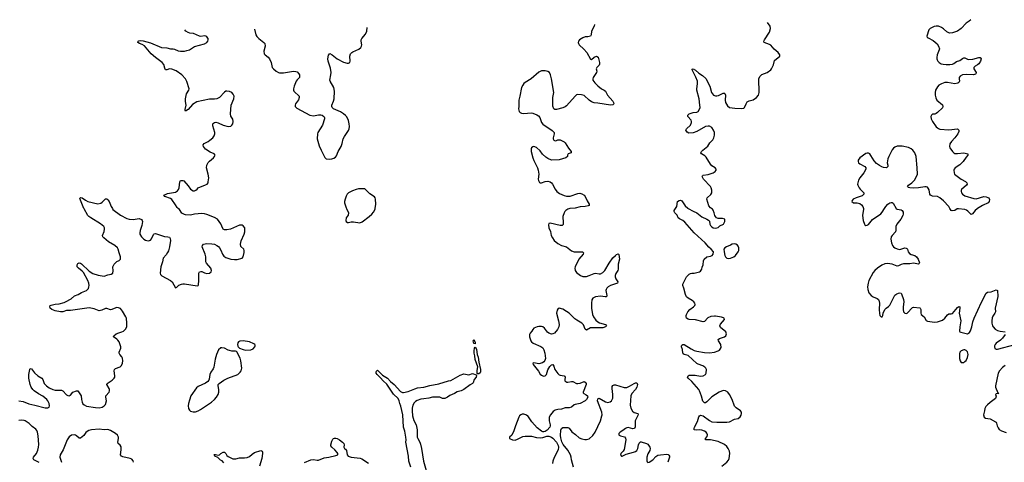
# Model space of a CAD drawing. Header units: inches. Extents: x 1771465 to 1971076, y 472029 to 643563.
# Tile 78 of 127: x 1832641 to 1848358, y 635950 to 643012. Entities that reach past the tile are written whole.
import ezdxf

# ---------------------------------------------------------------- set-up
doc = ezdxf.new("R2010")
doc.units = ezdxf.units.IN
doc.header["$MEASUREMENT"] = 0
for name, color, linetype in [('B8633', 7, 'Continuous'), ('B8634', 7, 'Continuous'), ('B8643', 7, 'Continuous'), ('B8644', 7, 'Continuous')]:
    doc.layers.add(name, color=color, linetype=linetype)

msp = doc.modelspace()

# ---------------------------------------------------------------- linework, layer by layer
at = {"layer": 'B8633', "color": 6}
for points, elevation in [([(1832630, 636930), (1832699, 636919), (1832785, 636885), (1832883, 636863), (1833050, 636818), (1833090, 636820), (1833110, 636830), (1833117, 636850), (1833111, 636890), (1833091, 636930), (1833073, 636950), (1833010, 637007), (1832942, 637042), (1832871, 637090), (1832850, 637110), (1832824, 637150), (1832809, 637190), (1832788, 637290), (1832788, 637352), (1832801, 637430), (1832810, 637445), (1832830, 637441), (1832878, 637378), (1832929, 637329), (1832993, 637290), (1833009, 637269), (1833031, 637210), (1833067, 637170), (1833110, 637138), (1833170, 637112), (1833210, 637101), (1833310, 637099), (1833328, 637088), (1833390, 637029), (1833410, 637015), (1833430, 637012), (1833450, 637023), (1833492, 637068), (1833550, 637093), (1833570, 637093), (1833620, 637010), (1833626, 636950), (1833636, 636910), (1833650, 636885), (1833668, 636868), (1833710, 636848), (1833850, 636824), (1833910, 636821), (1833955, 636830), (1833990, 636849), (1834010, 636873), (1834027, 636930), (1834015, 636990), (1834018, 637010), (1834067, 637070), (1834074, 637090), (1834075, 637110), (1834068, 637130), (1834034, 637190), (1834039, 637210), (1834119, 637261), (1834149, 637291), (1834158, 637310), (1834160, 637330), (1834148, 637410), (1834152, 637430), (1834172, 637448), (1834246, 637474), (1834266, 637494), (1834283, 637530), (1834289, 637570), (1834283, 637610), (1834272, 637632), (1834238, 637670), (1834230, 637690), (1834231, 637710), (1834255, 637770), (1834256, 637790), (1834247, 637827), (1834229, 637870), (1834210, 637898), (1834190, 637917), (1834140, 637950), (1834146, 637970), (1834180, 638000), (1834222, 638018), (1834270, 638030), (1834296, 638044), (1834330, 638073), (1834349, 638110), (1834353, 638170), (1834345, 638250), (1834337, 638270), (1834282, 638362), (1834250, 638402), (1834217, 638417), (1834190, 638418), (1834150, 638406), (1834113, 638387), (1834090, 638382), (1834030, 638403), (1834010, 638403), (1833950, 638375), (1833910, 638368), (1833830, 638400), (1833750, 638414), (1833451, 638371), (1833390, 638372), (1833330, 638353), (1833293, 638353), (1833210, 638368), (1833153, 638390), (1833129, 638410), (1833122, 638430), (1833129, 638450), (1833143, 638457), (1833206, 638474), (1833270, 638480), (1833350, 638498), (1833372, 638508), (1833461, 638559), (1833516, 638604), (1833574, 638626), (1833630, 638657), (1833706, 638690), (1833738, 638722), (1833747, 638750), (1833748, 638772), (1833744, 638810), (1833731, 638850), (1833659, 638979), (1833640, 639000), (1833579, 639050), (1833561, 639070), (1833557, 639103), (1833570, 639124), (1833590, 639131), (1833610, 639129), (1833630, 639118), (1833750, 639002), (1833810, 638964), (1833895, 638935), (1833990, 638920), (1834050, 638940), (1834102, 638950), (1834129, 638970), (1834134, 639006), (1834130, 639070), (1834147, 639110), (1834190, 639153), (1834229, 639170), (1834252, 639190), (1834252, 639230), (1834229, 639291), (1834214, 639350), (1834203, 639370), (1834158, 639410), (1834058, 639470), (1833982, 639530), (1833966, 639550), (1833964, 639570), (1833988, 639632), (1833997, 639670), (1833997, 639690), (1833985, 639710), (1833930, 639757), (1833776, 639850), (1833747, 639870), (1833728, 639890), (1833670, 639992), (1833667, 640000)], 400), ([(1834120, 640000), (1834130, 639982), (1834250, 639894), (1834350, 639842), (1834390, 639829), (1834450, 639826), (1834550, 639839), (1834585, 639825), (1834598, 639810), (1834603, 639790), (1834590, 639730), (1834563, 639650), (1834558, 639610), (1834561, 639590), (1834583, 639550), (1834600, 639530), (1834623, 639510), (1834650, 639496), (1834690, 639486), (1834712, 639488), (1834730, 639495), (1834746, 639514), (1834776, 639584), (1834790, 639598), (1834810, 639602), (1834950, 639553), (1835008, 639548), (1835030, 639541), (1835041, 639521), (1835046, 639490), (1835034, 639390), (1835015, 639325), (1835001, 639299), (1834977, 639263), (1834930, 639210), (1834919, 639150), (1834895, 639070), (1834886, 638970), (1834890, 638949), (1834910, 638925), (1835048, 638850), (1835074, 638830), (1835130, 638735), (1835150, 638743), (1835184, 638777), (1835226, 638794), (1835244, 638796), (1835270, 638797), (1835473, 638767), (1835489, 638771), (1835496, 638784), (1835502, 638850), (1835502, 638970), (1835511, 638989), (1835530, 638997), (1835550, 638994), (1835590, 638975), (1835630, 638964), (1835670, 638970), (1835699, 638990), (1835702, 639010), (1835691, 639050), (1835624, 639130), (1835614, 639150), (1835614, 639230), (1835603, 639270), (1835554, 639390), (1835557, 639410), (1835577, 639430), (1835630, 639440), (1835710, 639438), (1835750, 639430), (1835790, 639410), (1835814, 639394), (1835830, 639373), (1835850, 639336), (1835876, 639270), (1835899, 639239), (1835930, 639219), (1836010, 639193), (1836070, 639184), (1836110, 639186), (1836190, 639208), (1836207, 639230), (1836224, 639296), (1836225, 639330), (1836219, 639350), (1836172, 639392), (1836164, 639430), (1836176, 639484), (1836225, 639590), (1836235, 639630), (1836237, 639657), (1836233, 639690), (1836210, 639725), (1836190, 639736), (1836150, 639735), (1836008, 639672), (1835950, 639661), (1835910, 639662), (1835891, 639671), (1835882, 639682), (1835850, 639757), (1835799, 639830), (1835750, 639855), (1835630, 639904), (1835590, 639917), (1835550, 639921), (1835431, 639909), (1835370, 639896), (1835290, 639897), (1835270, 639903), (1835228, 639928), (1835190, 639985), (1835172, 640000)], 400), ([(1837858, 640000), (1837888, 639930), (1837884, 639896), (1837855, 639850), (1837848, 639810), (1837851, 639790), (1837876, 639776), (1837890, 639775), (1837934, 639786), (1837970, 639788), (1838070, 639772), (1838110, 639789), (1838218, 639870), (1838262, 639910), (1838290, 639942), (1838315, 639990), (1838317, 640000)], 400), ([(1838883, 635870), (1838853, 635970), (1838850, 636050), (1838806, 636270), (1838809, 636311), (1838806, 636350), (1838789, 636449), (1838768, 636510), (1838758, 636710), (1838727, 636847), (1838710, 636890), (1838701, 636930), (1838681, 636970), (1838610, 637038), (1838499, 637199), (1838442, 637250), (1838400, 637300), (1838345, 637350), (1838332, 637370), (1838331, 637389), (1838336, 637404), (1838350, 637419), (1838370, 637406), (1838430, 637343), (1838510, 637291), (1838560, 637240), (1838618, 637190), (1838719, 637079), (1838750, 637063), (1838770, 637063), (1838842, 637078), (1838950, 637123), (1838990, 637136), (1839091, 637149), (1839190, 637174), (1839330, 637200), (1839484, 637250), (1839523, 637257), (1839670, 637339), (1839730, 637361), (1839810, 637346), (1839870, 637369), (1839928, 637348), (1839934, 637334), (1839926, 637310), (1839896, 637270), (1839882, 637218), (1839870, 637206), (1839830, 637185), (1839730, 637110), (1839688, 637092), (1839623, 637077), (1839581, 637050), (1839506, 637014), (1839470, 636988), (1839430, 636970), (1839390, 636970), (1839347, 636987), (1839290, 636992), (1839230, 636987), (1839170, 636971), (1839090, 636964), (1839045, 636955), (1838986, 636934), (1838961, 636919), (1838940, 636900), (1838919, 636861), (1838908, 636812), (1838905, 636770), (1838913, 636693), (1838935, 636615), (1838972, 636548), (1838986, 636470), (1838988, 636350), (1838994, 636330), (1839030, 636270), (1839041, 636241), (1839056, 636170), (1839087, 635967), (1839159, 635710)], 300), ([(1832950, 635949), (1832868, 635988), (1832854, 636010), (1832864, 636030), (1832910, 636090), (1832930, 636142), (1832942, 636190), (1832946, 636234), (1832935, 636375), (1832926, 636430), (1832917, 636457), (1832900, 636480), (1832840, 636520), (1832790, 636570), (1832730, 636610), (1832710, 636618), (1832670, 636622), (1832630, 636618)], 400), ([(1834457, 635950), (1834450, 635975), (1834430, 635999), (1834405, 636010), (1834290, 636038), (1834265, 636050), (1834250, 636070), (1834261, 636150), (1834259, 636199), (1834245, 636225), (1834212, 636252), (1834208, 636270), (1834219, 636330), (1834218, 636350), (1834203, 636383), (1834173, 636410), (1834090, 636460), (1834050, 636473), (1833990, 636470), (1833910, 636479), (1833788, 636470), (1833743, 636457), (1833716, 636444), (1833696, 636424), (1833663, 636377), (1833610, 636335), (1833590, 636337), (1833550, 636371), (1833530, 636383), (1833510, 636388), (1833470, 636384), (1833430, 636354), (1833398, 636310), (1833335, 636150), (1833289, 636070), (1833284, 636030), (1833311, 635950)], 400), ([(1837190, 635945), (1837290, 635988), (1837330, 635994), (1837390, 635983), (1837410, 635984), (1837501, 636019), (1837575, 636030), (1837690, 636058), (1837720, 636070), (1837720, 636090), (1837710, 636105), (1837670, 636149), (1837622, 636190), (1837608, 636212), (1837608, 636230), (1837624, 636290), (1837640, 636320), (1837650, 636330), (1837665, 636335), (1837690, 636333), (1837710, 636328), (1837745, 636310), (1837796, 636270), (1837813, 636250), (1837819, 636230), (1837817, 636190), (1837828, 636170), (1837841, 636161), (1837856, 636136), (1837869, 636070), (1837887, 636050), (1837930, 636034), (1838075, 636015), (1838105, 636005), (1838210, 635935)], 300), ([(1835900, 635940), (1835872, 635972), (1835846, 635986), (1835805, 636025), (1835758, 636050), (1835743, 636070), (1835750, 636075), (1835766, 636074), (1835810, 636065), (1835830, 636071), (1835850, 636091), (1835887, 636113), (1835910, 636111), (1835930, 636091), (1835950, 636061), (1835970, 636043), (1836046, 636006), (1836090, 636005), (1836150, 636020), (1836230, 636019), (1836274, 636026), (1836310, 636044), (1836350, 636081), (1836390, 636107), (1836490, 636141), (1836510, 636130), (1836518, 636110), (1836518, 636090), (1836507, 636010), (1836471, 635889)], 300)]:
    msp.add_lwpolyline(points, dxfattribs=dict(at, elevation=elevation))
for points, elevation in [([(1836210, 637889), (1836157, 637883), (1836133, 637870), (1836124, 637856), (1836120, 637830), (1836124, 637804), (1836130, 637790), (1836150, 637770), (1836209, 637749), (1836250, 637741), (1836330, 637745), (1836370, 637762), (1836395, 637790), (1836401, 637810), (1836399, 637819), (1836395, 637830), (1836380, 637840), (1836310, 637871)], 400), ([(1839910, 637842), (1839890, 637844), (1839878, 637890), (1839890, 637907), (1839910, 637862)], 300), ([(1835870, 637779), (1835850, 637777), (1835817, 637743), (1835784, 637670), (1835762, 637598), (1835741, 637470), (1835730, 637444), (1835690, 637389), (1835676, 637350), (1835665, 637275), (1835659, 637261), (1835642, 637238), (1835607, 637213), (1835490, 637159), (1835462, 637138), (1835375, 637010), (1835350, 636943), (1835335, 636890), (1835332, 636850), (1835337, 636810), (1835350, 636784), (1835370, 636765), (1835410, 636754), (1835450, 636758), (1835490, 636769), (1835528, 636790), (1835704, 636910), (1835750, 636950), (1835782, 636990), (1835807, 637030), (1835819, 637070), (1835819, 637110), (1835809, 637170), (1835811, 637190), (1835826, 637210), (1835901, 637259), (1835966, 637294), (1836121, 637350), (1836147, 637370), (1836162, 637390), (1836174, 637410), (1836185, 637450), (1836173, 637570), (1836162, 637610), (1836127, 637670), (1836110, 637709), (1836100, 637720), (1836085, 637725), (1836030, 637725), (1835990, 637732), (1835970, 637738), (1835910, 637771)], 400), ([(1839950, 637362), (1839946, 637366), (1839944, 637416), (1839952, 637472), (1839913, 637590), (1839907, 637650), (1839896, 637690), (1839895, 637730), (1839902, 637770), (1839910, 637787), (1839930, 637766), (1839934, 637750), (1839943, 637670), (1839958, 637630), (1839969, 637549), (1839998, 637430), (1839997, 637390), (1839990, 637378), (1839970, 637363)], 300)]:
    msp.add_lwpolyline(points, close=True, dxfattribs=dict(at, elevation=elevation))
at = {"layer": 'B8634', "color": 6, "elevation": 400}
for points in [[(1835172, 640000), (1835155, 640015), (1835130, 640061), (1835070, 640144), (1835050, 640159), (1834959, 640190), (1834942, 640210), (1834977, 640230), (1835003, 640237), (1835130, 640263), (1835158, 640282), (1835176, 640304), (1835187, 640330), (1835195, 640425), (1835210, 640448), (1835246, 640446), (1835259, 640439), (1835330, 640361), (1835370, 640307), (1835410, 640284), (1835430, 640282), (1835452, 640290), (1835475, 640310), (1835490, 640330), (1835605, 640375), (1835632, 640390), (1835647, 640410), (1835652, 640428), (1835658, 640490), (1835650, 640550), (1835625, 640650), (1835630, 640690), (1835650, 640733), (1835670, 640755), (1835736, 640810), (1835753, 640830), (1835760, 640850), (1835747, 640870), (1835680, 640901), (1835608, 640948), (1835573, 640990), (1835568, 641010), (1835570, 641017), (1835584, 641036), (1835650, 641070), (1835677, 641090), (1835722, 641130), (1835743, 641157), (1835755, 641190), (1835756, 641210), (1835722, 641318), (1835726, 641350), (1835736, 641364), (1835750, 641373), (1835770, 641375), (1835810, 641365), (1835890, 641330), (1835970, 641307), (1836010, 641314), (1836030, 641331), (1836042, 641350), (1836051, 641390), (1836044, 641424), (1836012, 641472), (1836004, 641510), (1836019, 641650), (1836059, 641750), (1836064, 641790), (1836050, 641825), (1836030, 641849), (1835990, 641868), (1835950, 641873), (1835930, 641870), (1835910, 641858), (1835830, 641770), (1835790, 641748), (1835750, 641742), (1835710, 641747), (1835670, 641746), (1835470, 641702), (1835400, 641660), (1835330, 641581), (1835290, 641555), (1835283, 641563), (1835282, 641582), (1835298, 641650), (1835286, 641706), (1835287, 641750), (1835303, 641830), (1835340, 641890), (1835344, 641910), (1835310, 642026), (1835287, 642070), (1835230, 642130), (1835137, 642197), (1835070, 642221), (1835030, 642230), (1834990, 642214), (1834970, 642212), (1834957, 642237), (1834940, 642300), (1834916, 642330), (1834810, 642409), (1834740, 642470), (1834633, 642593), (1834598, 642618), (1834554, 642634), (1834529, 642650), (1834533, 642670), (1834544, 642676), (1834570, 642681), (1834610, 642677), (1834730, 642642), (1834903, 642570), (1834990, 642564), (1835050, 642549), (1835090, 642548), (1835110, 642542), (1835170, 642513), (1835210, 642510), (1835270, 642511), (1835310, 642519), (1835350, 642534), (1835430, 642583), (1835590, 642625), (1835627, 642650), (1835642, 642670), (1835650, 642690), (1835650, 642710), (1835630, 642740), (1835610, 642750), (1835590, 642753), (1835530, 642745), (1835510, 642750), (1835413, 642790), (1835358, 642798), (1835330, 642807), (1835294, 642830), (1835275, 642849)], [(1836388, 642863), (1836413, 642773), (1836426, 642746), (1836458, 642710), (1836538, 642650), (1836553, 642630), (1836558, 642590), (1836537, 642510), (1836542, 642470), (1836558, 642450), (1836610, 642413), (1836630, 642390), (1836657, 642330), (1836672, 642252), (1836690, 642228), (1836733, 642193), (1836770, 642171), (1836787, 642167), (1836850, 642167), (1837010, 642193), (1837048, 642188), (1837070, 642178), (1837097, 642150), (1837107, 642130), (1837110, 642103), (1837105, 642090), (1837070, 642051), (1837057, 642030), (1837023, 641950), (1837013, 641910), (1837013, 641890), (1837019, 641870), (1837036, 641850), (1837087, 641807), (1837100, 641790), (1837103, 641770), (1837090, 641733), (1837046, 641670), (1837038, 641650), (1837037, 641630), (1837042, 641622), (1837063, 641603), (1837274, 641490), (1837330, 641481), (1837410, 641493), (1837450, 641492), (1837470, 641487), (1837494, 641470), (1837500, 641460), (1837506, 641450), (1837506, 641430), (1837474, 641330), (1837402, 641210), (1837395, 641190), (1837392, 641110), (1837421, 641001), (1837452, 640930), (1837514, 640814), (1837534, 640794), (1837586, 640786), (1837622, 640790), (1837658, 640802), (1837682, 640818), (1837700, 640840), (1837724, 640910), (1837774, 640990), (1837790, 641036), (1837807, 641113), (1837826, 641150), (1837870, 641210), (1837890, 641246), (1837899, 641270), (1837906, 641310), (1837903, 641350), (1837890, 641404), (1837862, 641462), (1837844, 641484), (1837812, 641512), (1837763, 641543), (1837650, 641590), (1837630, 641610), (1837625, 641625), (1837625, 641650), (1837650, 641710), (1837661, 641750), (1837668, 641870), (1837653, 641933), (1837597, 642030), (1837591, 642050), (1837608, 642132), (1837611, 642171), (1837601, 642241), (1837563, 642350), (1837560, 642390), (1837571, 642449), (1837590, 642473), (1837630, 642453), (1837710, 642390), (1837810, 642334), (1837870, 642318), (1837890, 642319), (1837909, 642330), (1837918, 642350), (1837913, 642430), (1837921, 642470), (1837941, 642490), (1837959, 642501), (1838057, 642543), (1838088, 642570), (1838099, 642590), (1838103, 642610), (1838093, 642670), (1838094, 642690), (1838103, 642710), (1838161, 642779), (1838185, 642830), (1838190, 642887)], [(1838317, 640000), (1838328, 640070), (1838322, 640150), (1838317, 640170), (1838307, 640187), (1838230, 640233), (1838174, 640294), (1838151, 640311), (1838130, 640314), (1838050, 640311), (1838010, 640303), (1837956, 640284), (1837892, 640250), (1837870, 640230), (1837850, 640197), (1837834, 640150), (1837826, 640110), (1837827, 640090), (1837853, 640010), (1837858, 640000)], [(1833667, 640000), (1833610, 640135), (1833603, 640157), (1833605, 640170), (1833610, 640175), (1833638, 640170), (1833692, 640132), (1833730, 640112), (1833890, 640075), (1833934, 640086), (1833957, 640103), (1834010, 640154), (1834030, 640154), (1834050, 640139), (1834072, 640112), (1834102, 640030), (1834120, 640000)]]:
    msp.add_lwpolyline(points, dxfattribs=at)
at = {"layer": 'B8643', "color": 6, "elevation": 400}
for points in [[(1841424, 640000), (1841392, 639990), (1841361, 639970), (1841341, 639950), (1841330, 639930), (1841311, 639870), (1841318, 639770), (1841315, 639745), (1841303, 639730), (1841290, 639726), (1841270, 639728), (1841110, 639764), (1841090, 639759), (1841083, 639737), (1841090, 639691), (1841113, 639633), (1841125, 639570), (1841145, 639530), (1841173, 639490), (1841230, 639441), (1841288, 639410), (1841370, 639386), (1841450, 639323), (1841490, 639311), (1841609, 639309), (1841626, 639306), (1841638, 639298), (1841643, 639290), (1841638, 639270), (1841569, 639190), (1841507, 639070), (1841503, 639050), (1841507, 639010), (1841530, 638977), (1841592, 638932), (1841630, 638916), (1841670, 638913), (1841690, 638917), (1841730, 638929), (1841810, 638965), (1841830, 638967), (1841890, 638959), (1841910, 638960), (1841950, 638979), (1841979, 639010), (1842051, 639130), (1842110, 639213), (1842150, 639252), (1842170, 639266), (1842196, 639276), (1842207, 639267), (1842215, 639190), (1842195, 639110), (1842196, 639030), (1842190, 639010), (1842159, 638961), (1842149, 638930), (1842148, 638910), (1842157, 638877), (1842190, 638830), (1842184, 638810), (1842072, 638770), (1842037, 638750), (1842013, 638730), (1842003, 638710), (1842000, 638690), (1842016, 638610), (1842007, 638593), (1841989, 638591), (1841910, 638602), (1841830, 638593), (1841789, 638571), (1841775, 638545), (1841766, 638490), (1841771, 638410), (1841786, 638310), (1841802, 638270), (1841839, 638219), (1841871, 638191), (1841898, 638178), (1841992, 638150), (1842007, 638130), (1841994, 638110), (1841950, 638098), (1841750, 638096), (1841690, 638059), (1841670, 638073), (1841642, 638142), (1841615, 638170), (1841536, 638216), (1841502, 638242), (1841410, 638329), (1841370, 638359), (1841310, 638393), (1841251, 638409), (1841230, 638395), (1841220, 638380), (1841210, 638330), (1841241, 638210), (1841250, 638150), (1841247, 638110), (1841228, 638070), (1841177, 638010), (1841150, 637998), (1841130, 637997), (1841090, 638009), (1841068, 638028), (1841020, 638090), (1840990, 638110), (1840970, 638117), (1840930, 638118), (1840903, 638110), (1840850, 638088), (1840830, 638070), (1840818, 638042), (1840790, 638010), (1840780, 637990), (1840779, 637950), (1840798, 637890), (1840813, 637870), (1840836, 637850), (1840958, 637798), (1840990, 637775), (1841010, 637743), (1841026, 637690), (1841035, 637605), (1841025, 637575), (1841007, 637553), (1840984, 637536), (1840930, 637522), (1840850, 637536), (1840831, 637530), (1840837, 637510), (1840925, 637405), (1840950, 637355), (1840970, 637338), (1840990, 637330), (1841010, 637327), (1841030, 637330), (1841051, 637349), (1841073, 637427), (1841103, 637477), (1841130, 637504), (1841150, 637509), (1841166, 637486), (1841181, 637430), (1841230, 637365), (1841250, 637347), (1841270, 637338), (1841331, 637331), (1841343, 637323), (1841349, 637310), (1841343, 637270), (1841345, 637250), (1841358, 637238), (1841370, 637231), (1841390, 637230), (1841450, 637241), (1841470, 637240), (1841530, 637210), (1841550, 637206), (1841590, 637211), (1841650, 637237), (1841670, 637230), (1841683, 637210), (1841684, 637190), (1841637, 637070), (1841638, 637058), (1841646, 637046), (1841686, 637026), (1841705, 637010), (1841710, 636990), (1841691, 636950), (1841670, 636930), (1841590, 636891), (1841510, 636875), (1841490, 636865), (1841448, 636830), (1841410, 636820), (1841350, 636819), (1841290, 636800), (1841230, 636794), (1841190, 636781), (1841158, 636762), (1841114, 636710), (1841095, 636670), (1841094, 636610), (1841110, 636550), (1841109, 636530), (1841102, 636510), (1841059, 636461), (1841030, 636440), (1841010, 636434), (1840990, 636437), (1840970, 636447), (1840902, 636502), (1840817, 636597), (1840751, 636690), (1840739, 636699), (1840721, 636710), (1840690, 636718), (1840662, 636718), (1840639, 636710), (1840620, 636690), (1840610, 636670), (1840554, 636530), (1840530, 636450), (1840495, 636385), (1840461, 636350), (1840461, 636330), (1840505, 636310), (1840550, 636304), (1840590, 636319), (1840670, 636363), (1840711, 636369), (1840810, 636365), (1840890, 636344), (1840950, 636338), (1840990, 636344), (1841055, 636365), (1841090, 636365), (1841130, 636352), (1841154, 636334), (1841211, 636271), (1841238, 636218), (1841244, 636190), (1841235, 636150), (1841170, 636025), (1841149, 635970), (1841146, 635930)], [(1843850, 635890), (1843930, 635953), (1843955, 635985), (1843967, 636010), (1843976, 636090), (1843969, 636130), (1843952, 636172), (1843930, 636200), (1843890, 636233), (1843790, 636280), (1843670, 636310), (1843589, 636310), (1843590, 636330), (1843616, 636364), (1843620, 636390), (1843610, 636417), (1843598, 636430), (1843570, 636447), (1843530, 636463), (1843494, 636466), (1843442, 636462), (1843409, 636470), (1843405, 636490), (1843412, 636510), (1843458, 636602), (1843483, 636677), (1843490, 636691), (1843510, 636702), (1843530, 636699), (1843550, 636689), (1843650, 636615), (1843690, 636597), (1843768, 636588), (1843930, 636588), (1843970, 636597), (1844050, 636636), (1844110, 636651), (1844144, 636676), (1844159, 636701), (1844165, 636730), (1844162, 636750), (1844149, 636770), (1844077, 636817), (1844050, 636848), (1844014, 636950), (1843974, 637030), (1843943, 637070), (1843910, 637091), (1843870, 637095), (1843809, 637070), (1843687, 636993), (1843610, 636913), (1843590, 636900), (1843570, 636898), (1843548, 636928), (1843527, 637007), (1843495, 637090), (1843483, 637110), (1843370, 637238), (1843313, 637290), (1843302, 637310), (1843309, 637331), (1843330, 637339), (1843358, 637342), (1843421, 637341), (1843510, 637324), (1843553, 637330), (1843587, 637350), (1843600, 637370), (1843603, 637430), (1843596, 637450), (1843577, 637470), (1843545, 637490), (1843470, 637515), (1843450, 637527), (1843310, 637653), (1843246, 637670), (1843230, 637681), (1843224, 637690), (1843219, 637750), (1843205, 637790), (1843204, 637810), (1843210, 637821), (1843228, 637832), (1843250, 637831), (1843361, 637761), (1843410, 637736), (1843450, 637723), (1843570, 637703), (1843650, 637697), (1843733, 637707), (1843790, 637727), (1843810, 637740), (1843824, 637756), (1843836, 637784), (1843831, 637830), (1843797, 637890), (1843793, 637910), (1843813, 637927), (1843890, 637950), (1843914, 637970), (1843922, 637998), (1843911, 638030), (1843830, 638099), (1843821, 638110), (1843817, 638130), (1843826, 638154), (1843889, 638230), (1843884, 638250), (1843874, 638254), (1843845, 638265), (1843750, 638281), (1843730, 638282), (1843674, 638274), (1843625, 638255), (1843570, 638195), (1843550, 638189), (1843430, 638222), (1843328, 638228), (1843310, 638233), (1843287, 638250), (1843280, 638270), (1843279, 638290), (1843284, 638310), (1843306, 638350), (1843340, 638390), (1843396, 638430), (1843416, 638450), (1843422, 638470), (1843416, 638490), (1843400, 638510), (1843374, 638530), (1843310, 638567), (1843287, 638590), (1843269, 638630), (1843240, 638730), (1843224, 638770), (1843224, 638790), (1843287, 638910), (1843330, 638954), (1843350, 638965), (1843369, 638969), (1843410, 638970), (1843490, 638987), (1843510, 639000), (1843528, 639030), (1843535, 639065), (1843550, 639103), (1843554, 639166), (1843567, 639190), (1843610, 639230), (1843670, 639241), (1843693, 639250), (1843710, 639272), (1843716, 639310), (1843679, 639350), (1843641, 639381), (1843582, 639450), (1843409, 639609), (1843260, 639780), (1843226, 639806), (1843173, 639833), (1843153, 639850), (1843134, 639894), (1843100, 639930), (1843087, 639950), (1843087, 639967), (1843108, 640000)], [(1843312, 640000), (1843390, 639956), (1843449, 639929), (1843530, 639867), (1843612, 639832), (1843636, 639816), (1843650, 639798), (1843660, 639750), (1843669, 639730), (1843684, 639710), (1843710, 639693), (1843750, 639686), (1843790, 639697), (1843818, 639722), (1843874, 639750), (1843895, 639790), (1843899, 639810), (1843898, 639830), (1843859, 639839), (1843790, 639838), (1843764, 639850), (1843747, 639870), (1843737, 639890), (1843729, 639930), (1843713, 639973), (1843699, 639990), (1843684, 640000)], [(1846108, 640000), (1846111, 639990), (1846097, 639890), (1846103, 639810), (1846124, 639750), (1846130, 639741), (1846150, 639731), (1846170, 639733), (1846190, 639743), (1846256, 639824), (1846387, 639913), (1846410, 639943), (1846445, 640000)], [(1846631, 640000), (1846650, 639990), (1846710, 639976), (1846730, 639967), (1846744, 639944), (1846744, 639910), (1846739, 639890), (1846706, 639830), (1846640, 639750), (1846625, 639710), (1846627, 639653), (1846621, 639630), (1846568, 639570), (1846553, 639547), (1846545, 639510), (1846555, 639450), (1846574, 639410), (1846589, 639389), (1846612, 639372), (1846650, 639355), (1846690, 639347), (1846770, 639371), (1846790, 639368), (1846801, 639361), (1846811, 639350), (1846826, 639306), (1846844, 639284), (1846870, 639267), (1846928, 639248), (1846956, 639230), (1846982, 639190), (1847005, 639135), (1847000, 639120), (1846990, 639114), (1846910, 639126), (1846850, 639118), (1846750, 639115), (1846714, 639106), (1846670, 639083), (1846650, 639082), (1846570, 639110), (1846530, 639117), (1846490, 639120), (1846450, 639115), (1846405, 639095), (1846334, 639046), (1846293, 639010), (1846264, 638976), (1846198, 638850), (1846184, 638810), (1846176, 638750), (1846181, 638710), (1846196, 638656), (1846231, 638611), (1846264, 638590), (1846330, 638566), (1846348, 638550), (1846356, 638536), (1846364, 638490), (1846358, 638390), (1846365, 638325), (1846371, 638290), (1846390, 638271), (1846410, 638271), (1846421, 638290), (1846426, 638330), (1846453, 638387), (1846472, 638408), (1846510, 638435), (1846530, 638459), (1846610, 638615), (1846641, 638639), (1846670, 638650), (1846693, 638653), (1846710, 638648), (1846717, 638637), (1846751, 638550), (1846755, 638510), (1846742, 638430), (1846742, 638390), (1846750, 638350), (1846769, 638330), (1846790, 638323), (1846810, 638330), (1846890, 638421), (1846910, 638425), (1847010, 638416), (1847017, 638410), (1847025, 638390), (1847024, 638330), (1847030, 638310), (1847079, 638270), (1847110, 638215), (1847130, 638204), (1847209, 638189), (1847250, 638188), (1847290, 638193), (1847370, 638220), (1847411, 638249), (1847450, 638301), (1847470, 638320), (1847510, 638319), (1847530, 638327), (1847610, 638418), (1847630, 638435), (1847647, 638430), (1847649, 638409), (1847640, 638330), (1847665, 638210), (1847646, 638110), (1847641, 638041), (1847646, 638030), (1847664, 638024), (1847770, 638002), (1847800, 638020), (1847821, 638050), (1847839, 638110), (1847853, 638190), (1847875, 638250), (1847996, 638504), (1848070, 638648), (1848090, 638665), (1848150, 638670), (1848230, 638701), (1848250, 638691), (1848254, 638594), (1848213, 638410), (1848216, 638350), (1848209, 638330), (1848176, 638284), (1848163, 638257), (1848157, 638210), (1848161, 638170), (1848170, 638130), (1848180, 638110), (1848213, 638073), (1848250, 638054), (1848290, 638041), (1848371, 638030)], [(1847931, 640000), (1847924, 639996), (1847894, 639970), (1847850, 639913), (1847830, 639906), (1847778, 639958), (1847755, 639975), (1847726, 639986), (1847625, 639995), (1847608, 639992), (1847570, 639967), (1847524, 639964), (1847508, 639970), (1847489, 640000)], [(1848371, 637990), (1848329, 637930), (1848299, 637901), (1848230, 637850), (1848214, 637830), (1848204, 637810), (1848201, 637790), (1848208, 637768), (1848230, 637753), (1848250, 637755), (1848530, 637832)], [(1848370, 637493), (1848330, 637465), (1848282, 637410), (1848262, 637370), (1848215, 637170), (1848216, 637150), (1848257, 637057), (1848273, 637050), (1848270, 637046), (1848230, 637044), (1848219, 637030), (1848228, 637008), (1848216, 636970), (1848196, 636950), (1848134, 636906), (1848091, 636869), (1848062, 636838), (1848047, 636810), (1848042, 636770), (1848024, 636710), (1848035, 636670), (1848056, 636656), (1848130, 636642), (1848218, 636598), (1848228, 636590), (1848235, 636575), (1848243, 636530), (1848258, 636498), (1848276, 636476), (1848312, 636452), (1848390, 636428)], [(1841482, 635870), (1841449, 635989), (1841445, 636030), (1841435, 636070), (1841390, 636146), (1841316, 636236), (1841296, 636276), (1841280, 636340), (1841276, 636376), (1841277, 636463), (1841288, 636492), (1841312, 636508), (1841390, 636505), (1841410, 636496), (1841457, 636437), (1841515, 636395), (1841570, 636342), (1841614, 636326), (1841664, 636316), (1841690, 636315), (1841730, 636326), (1841790, 636377), (1841825, 636430), (1841910, 636611), (1841935, 636690), (1841937, 636710), (1841932, 636750), (1841865, 636930), (1841870, 636962), (1841890, 636976), (1841990, 636914), (1842030, 636905), (1842067, 636913), (1842090, 636930), (1842107, 636973), (1842109, 637030), (1842098, 637130), (1842101, 637159), (1842110, 637178), (1842130, 637188), (1842150, 637188), (1842290, 637146), (1842330, 637146), (1842376, 637164), (1842450, 637209), (1842470, 637218), (1842490, 637216), (1842498, 637210), (1842503, 637190), (1842492, 637150), (1842470, 637110), (1842413, 637047), (1842396, 637010), (1842384, 636864), (1842395, 636815), (1842424, 636764), (1842450, 636744), (1842508, 636730), (1842516, 636710), (1842468, 636610), (1842466, 636514), (1842454, 636490), (1842430, 636485), (1842356, 636503), (1842330, 636502), (1842310, 636490), (1842270, 636455), (1842225, 636430), (1842205, 636410), (1842204, 636390), (1842210, 636383), (1842230, 636370), (1842294, 636354), (1842313, 636333), (1842318, 636310), (1842288, 636152), (1842273, 636127), (1842238, 636090), (1842231, 636070), (1842246, 636050), (1842258, 636050), (1842322, 636078), (1842441, 636110), (1842470, 636123), (1842490, 636140), (1842507, 636170), (1842519, 636230), (1842530, 636258), (1842550, 636276), (1842563, 636277), (1842648, 636250), (1842670, 636237), (1842690, 636210), (1842698, 636190), (1842703, 636170), (1842701, 636139), (1842670, 636087), (1842654, 636030), (1842654, 635974), (1842659, 635959), (1842670, 635947), (1842690, 635950), (1842750, 635990), (1842798, 636042), (1842830, 636063), (1842869, 636071), (1842970, 636079), (1842994, 636074), (1843005, 636065), (1843013, 636050), (1843012, 636030), (1842985, 635950)]]:
    msp.add_lwpolyline(points, dxfattribs=at)
for points in [[(1844050, 639437), (1844016, 639430), (1843987, 639413), (1843926, 639390), (1843896, 639370), (1843883, 639350), (1843884, 639310), (1843899, 639250), (1843910, 639227), (1843930, 639208), (1843950, 639202), (1843990, 639209), (1844041, 639230), (1844065, 639250), (1844110, 639308), (1844119, 639330), (1844119, 639370), (1844110, 639401), (1844097, 639417), (1844070, 639431)], [(1847730, 637747), (1847710, 637745), (1847670, 637727), (1847650, 637710), (1847641, 637679), (1847644, 637604), (1847651, 637570), (1847670, 637543), (1847690, 637541), (1847710, 637545), (1847730, 637556), (1847750, 637577), (1847770, 637623), (1847780, 637670), (1847770, 637713), (1847750, 637735)]]:
    msp.add_lwpolyline(points, close=True, dxfattribs=at)
at = {"layer": 'B8644', "color": 6, "elevation": 400}
for points in [[(1847825, 643012), (1847798, 642990), (1847750, 642959), (1847668, 642870), (1847610, 642830), (1847530, 642801), (1847490, 642798), (1847470, 642802), (1847440, 642820), (1847390, 642869), (1847356, 642890), (1847310, 642909), (1847269, 642911), (1847238, 642902), (1847175, 642870), (1847153, 642850), (1847123, 642750), (1847129, 642730), (1847141, 642721), (1847220, 642680), (1847256, 642656), (1847285, 642625), (1847308, 642590), (1847321, 642550), (1847320, 642530), (1847288, 642450), (1847280, 642410), (1847281, 642390), (1847286, 642370), (1847298, 642350), (1847318, 642330), (1847350, 642310), (1847381, 642301), (1847430, 642298), (1847490, 642298), (1847530, 642304), (1847550, 642312), (1847597, 642343), (1847650, 642362), (1847690, 642395), (1847710, 642405), (1847730, 642403), (1847770, 642384), (1847790, 642379), (1847856, 642384), (1847950, 642408), (1847970, 642408), (1847986, 642390), (1847977, 642350), (1847954, 642310), (1847930, 642291), (1847891, 642270), (1847872, 642250), (1847871, 642230), (1847910, 642170), (1847906, 642150), (1847897, 642143), (1847866, 642134), (1847750, 642140), (1847690, 642135), (1847652, 642110), (1847640, 642090), (1847638, 642070), (1847643, 642030), (1847632, 642010), (1847618, 642002), (1847569, 641991), (1847451, 642009), (1847410, 642010), (1847353, 641990), (1847314, 641966), (1847290, 641942), (1847262, 641890), (1847253, 641850), (1847254, 641810), (1847266, 641766), (1847283, 641730), (1847370, 641652), (1847379, 641630), (1847370, 641608), (1847290, 641529), (1847270, 641514), (1847250, 641506), (1847210, 641503), (1847194, 641490), (1847186, 641470), (1847191, 641430), (1847210, 641386), (1847270, 641305), (1847290, 641287), (1847310, 641276), (1847330, 641268), (1847470, 641256), (1847610, 641270), (1847630, 641250), (1847630, 641230), (1847614, 641190), (1847568, 641130), (1847514, 641070), (1847490, 641030), (1847484, 640990), (1847490, 640968), (1847529, 640909), (1847550, 640890), (1847570, 640880), (1847610, 640877), (1847710, 640888), (1847776, 640870), (1847777, 640850), (1847750, 640820), (1847701, 640750), (1847650, 640698), (1847576, 640650), (1847560, 640630), (1847552, 640610), (1847555, 640570), (1847564, 640550), (1847583, 640530), (1847670, 640466), (1847736, 640430), (1847760, 640410), (1847765, 640390), (1847753, 640370), (1847675, 640305), (1847668, 640290), (1847669, 640271), (1847677, 640250), (1847690, 640230), (1847730, 640202), (1847870, 640158), (1847910, 640156), (1848030, 640189), (1848066, 640186), (1848096, 640176), (1848111, 640170), (1848123, 640143), (1848116, 640110), (1848102, 640090), (1848010, 640046), (1847931, 640000)], [(1841818, 642934), (1841810, 642910), (1841766, 642830), (1841761, 642770), (1841750, 642752), (1841710, 642740), (1841670, 642739), (1841630, 642725), (1841579, 642690), (1841562, 642670), (1841555, 642650), (1841559, 642630), (1841574, 642610), (1841644, 642544), (1841692, 642490), (1841750, 642385), (1841770, 642378), (1841810, 642414), (1841850, 642430), (1841874, 642414), (1841895, 642330), (1841895, 642305), (1841890, 642288), (1841852, 642250), (1841842, 642230), (1841853, 642193), (1841848, 642170), (1841795, 642090), (1841788, 642070), (1841791, 642050), (1841824, 642004), (1841870, 641956), (1841930, 641910), (1841971, 641890), (1841990, 641871), (1842022, 641810), (1842110, 641710), (1842121, 641690), (1842124, 641670), (1842110, 641656), (1842070, 641649), (1841870, 641681), (1841810, 641686), (1841770, 641702), (1841730, 641727), (1841650, 641802), (1841610, 641816), (1841550, 641818), (1841529, 641811), (1841506, 641794), (1841370, 641640), (1841350, 641624), (1841310, 641605), (1841210, 641580), (1841182, 641582), (1841169, 641590), (1841152, 641632), (1841153, 641770), (1841165, 641850), (1841132, 642070), (1841115, 642135), (1841098, 642170), (1841070, 642188), (1841030, 642197), (1840990, 642197), (1840970, 642194), (1840930, 642173), (1840806, 642070), (1840708, 642010), (1840688, 641992), (1840670, 641970), (1840649, 641930), (1840625, 641790), (1840609, 641730), (1840610, 641630), (1840603, 641590), (1840612, 641550), (1840630, 641532), (1840650, 641523), (1840690, 641517), (1840805, 641525), (1840830, 641522), (1840895, 641495), (1840920, 641480), (1840944, 641450), (1840973, 641373), (1840990, 641344), (1841143, 641243), (1841174, 641214), (1841175, 641190), (1841158, 641130), (1841158, 641110), (1841168, 641090), (1841190, 641081), (1841210, 641083), (1841230, 641094), (1841270, 641093), (1841330, 641065), (1841350, 641050), (1841400, 640960), (1841443, 640910), (1841445, 640890), (1841410, 640879), (1841396, 640870), (1841385, 640850), (1841383, 640830), (1841359, 640810), (1841250, 640775), (1841130, 640772), (1841070, 640795), (1841039, 640819), (1840988, 640868), (1840950, 640921), (1840890, 640974), (1840850, 640988), (1840830, 640983), (1840813, 640970), (1840807, 640950), (1840806, 640910), (1840830, 640810), (1840847, 640767), (1840907, 640650), (1840919, 640610), (1840926, 640550), (1840918, 640470), (1840924, 640444), (1840937, 640417), (1840950, 640408), (1840970, 640409), (1841030, 640430), (1841070, 640437), (1841110, 640426), (1841130, 640412), (1841148, 640390), (1841186, 640310), (1841215, 640270), (1841258, 640238), (1841330, 640205), (1841370, 640199), (1841430, 640199), (1841550, 640241), (1841583, 640243), (1841615, 640235), (1841652, 640212), (1841670, 640193), (1841700, 640120), (1841732, 640070), (1841733, 640050), (1841717, 640043), (1841667, 640033), (1841590, 640028), (1841510, 640007), (1841430, 640002), (1841424, 640000)], [(1843684, 640000), (1843669, 640010), (1843644, 640044), (1843612, 640150), (1843615, 640170), (1843675, 640225), (1843688, 640250), (1843691, 640291), (1843680, 640330), (1843668, 640350), (1843557, 640470), (1843535, 640510), (1843539, 640521), (1843549, 640530), (1843630, 640544), (1843713, 640570), (1843745, 640590), (1843760, 640610), (1843761, 640630), (1843744, 640650), (1843690, 640681), (1843666, 640706), (1843599, 640819), (1843578, 640838), (1843527, 640870), (1843516, 640890), (1843527, 640910), (1843547, 640930), (1843627, 640993), (1843660, 641050), (1843704, 641096), (1843722, 641130), (1843734, 641170), (1843730, 641210), (1843716, 641250), (1843690, 641291), (1843653, 641313), (1843630, 641315), (1843590, 641308), (1843450, 641230), (1843390, 641208), (1843322, 641202), (1843297, 641217), (1843277, 641250), (1843286, 641270), (1843347, 641330), (1843367, 641370), (1843366, 641390), (1843360, 641410), (1843307, 641470), (1843304, 641490), (1843328, 641512), (1843390, 641532), (1843450, 641539), (1843469, 641550), (1843494, 641586), (1843501, 641610), (1843500, 641650), (1843489, 641750), (1843452, 641890), (1843450, 641910), (1843463, 641990), (1843459, 642030), (1843436, 642096), (1843373, 642210), (1843375, 642225), (1843390, 642231), (1843430, 642208), (1843481, 642161), (1843541, 642121), (1843592, 642072), (1843659, 641950), (1843684, 641850), (1843718, 641810), (1843750, 641797), (1843770, 641797), (1843796, 641804), (1843870, 641840), (1843890, 641842), (1843897, 641837), (1843910, 641810), (1843904, 641730), (1843910, 641691), (1843937, 641637), (1843970, 641610), (1844059, 641599), (1844170, 641597), (1844198, 641602), (1844211, 641609), (1844236, 641670), (1844256, 641704), (1844283, 641717), (1844350, 641736), (1844405, 641770), (1844432, 641808), (1844443, 641850), (1844441, 642070), (1844454, 642106), (1844490, 642136), (1844575, 642170), (1844630, 642210), (1844644, 642230), (1844672, 642290), (1844690, 642359), (1844775, 642430), (1844777, 642450), (1844748, 642488), (1844683, 642543), (1844630, 642605), (1844610, 642617), (1844523, 642650), (1844520, 642670), (1844530, 642690), (1844609, 642811), (1844624, 642870), (1844619, 642910), (1844577, 642970)], [(1847489, 640000), (1847470, 640030), (1847390, 640120), (1847330, 640169), (1847290, 640192), (1847210, 640199), (1847181, 640210), (1847170, 640230), (1847158, 640298), (1847144, 640324), (1847130, 640339), (1847110, 640345), (1847090, 640345), (1846990, 640328), (1846910, 640325), (1846849, 640329), (1846830, 640335), (1846815, 640350), (1846830, 640370), (1846881, 640410), (1846922, 640450), (1846968, 640530), (1846973, 640550), (1846969, 640650), (1846950, 640830), (1846930, 640890), (1846897, 640930), (1846870, 640951), (1846830, 640971), (1846730, 640992), (1846695, 640995), (1846650, 640992), (1846610, 640979), (1846590, 640963), (1846570, 640936), (1846516, 640830), (1846501, 640790), (1846490, 640730), (1846500, 640690), (1846497, 640670), (1846484, 640656), (1846470, 640651), (1846430, 640656), (1846405, 640665), (1846365, 640685), (1846319, 640719), (1846278, 640758), (1846230, 640846), (1846210, 640870), (1846190, 640882), (1846170, 640884), (1846150, 640880), (1846050, 640810), (1846027, 640770), (1846024, 640750), (1846032, 640730), (1846053, 640713), (1846130, 640670), (1846146, 640650), (1846146, 640630), (1846116, 640570), (1846054, 640490), (1846030, 640451), (1846018, 640410), (1846017, 640390), (1846021, 640370), (1846041, 640330), (1846055, 640310), (1846115, 640250), (1846117, 640230), (1846101, 640210), (1846090, 640204), (1845991, 640170), (1845948, 640150), (1845928, 640130), (1845925, 640110), (1845950, 640090), (1846010, 640088), (1846050, 640078), (1846078, 640058), (1846099, 640030), (1846108, 640000)], [(1843108, 640000), (1843129, 640031), (1843144, 640110), (1843167, 640130), (1843190, 640134), (1843210, 640120), (1843264, 640044), (1843304, 640004), (1843312, 640000)], [(1846445, 640000), (1846466, 640034), (1846500, 640070), (1846530, 640090), (1846550, 640097), (1846570, 640094), (1846583, 640083), (1846630, 640000), (1846631, 640000)]]:
    msp.add_lwpolyline(points, dxfattribs=at)

doc.saveas('drawing.dxf')
